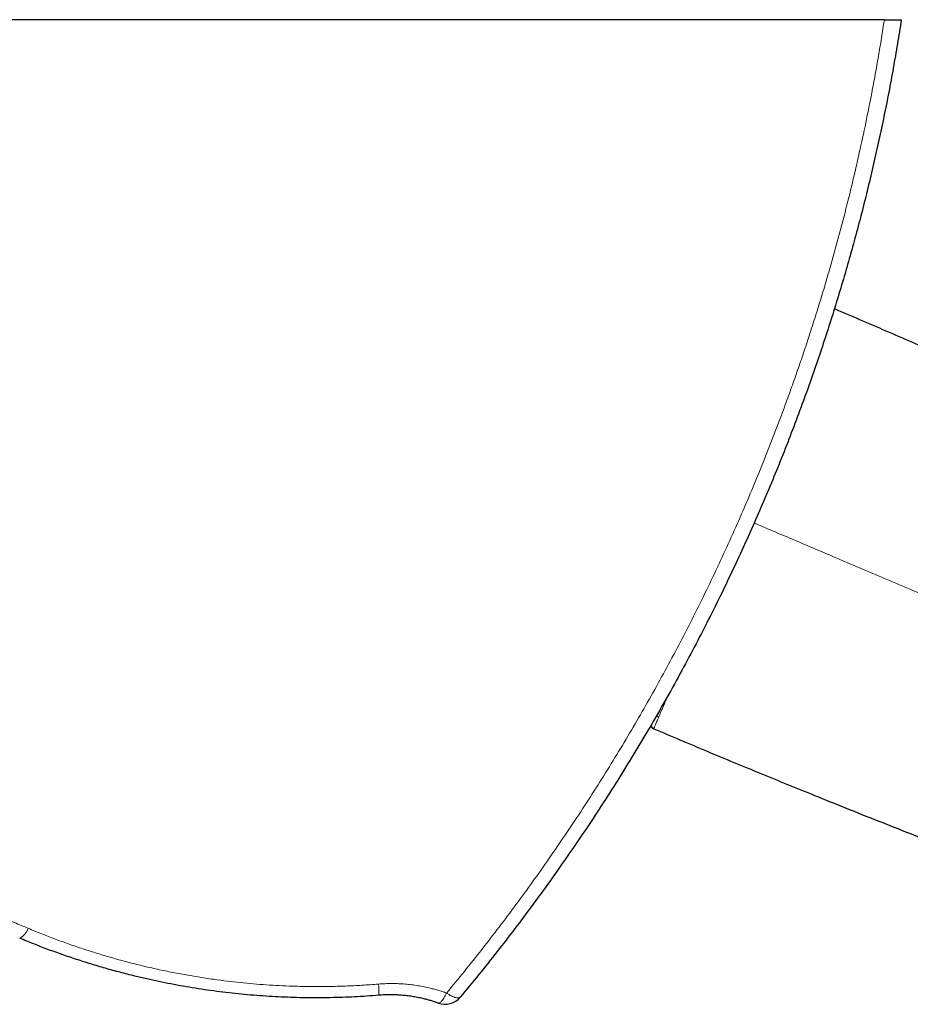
# Model space of a CAD drawing. Header units: millimetres. Extents: x 8 to 1339, y 12 to 1557.
# Tile 3 of 45: x 582 to 672, y 141 to 240. Entities that reach past the tile are written whole.
import ezdxf

# ---------------------------------------------------------------- set-up
doc = ezdxf.new("R2010")
doc.units = ezdxf.units.MM

msp = doc.modelspace()

# ---------------------------------------------------------------- linework, layer by layer
at = {"color": 7, "linetype": 'Continuous', "lineweight": 30}
msp.add_line((668.938, 240.316), (414.584, 240.316), dxfattribs=at)
at = {"color": 252, "linetype": 'Continuous', "lineweight": 0}
for p, q in [((647.146, 172.328), (646.972, 171.919)), ((646.231, 170.177), (646.238, 170.194))]:
    msp.add_line(p, q, dxfattribs=at)
at = {"color": 252, "linetype": 'Continuous', "lineweight": 0, "flags": 128}
for points in [[(624.047, 141.405), (624.087, 141.398), (624.131, 141.405), (624.18, 141.424), (624.233, 141.457), (624.289, 141.503), (624.348, 141.562), (624.409, 141.632), (624.473, 141.715), (624.539, 141.808), (624.606, 141.912), (624.673, 142.026), (624.741, 142.148), (624.809, 142.279), (624.877, 142.416)], [(626.258, 142.007), (626.221, 141.973), (626.174, 141.949), (626.118, 141.933), (626.052, 141.926), (625.978, 141.928), (625.895, 141.939), (625.804, 141.959), (625.706, 141.988), (625.601, 142.026), (625.49, 142.072), (625.375, 142.126), (625.255, 142.188), (625.131, 142.258), (625.005, 142.334), (624.877, 142.416)]]:
    msp.add_lwpolyline(points, dxfattribs=at)
at = {"color": 7, "linetype": 'Continuous', "lineweight": 30}
for centre, radius, start, end in [((645.926, 169.461), 0.5, 192.98595, 246.9946), ((624.722, 143.288), 2, 250.28317, 320.19273)]:
    msp.add_arc(centre, radius, start, end, dxfattribs=at)
at = {"color": 252, "linetype": 'Continuous', "lineweight": 0}
for centre, radius, start, end in [((581.182, 149.42), 1.656, 296.3028, 342.96975), ((612.306, 142.651), 5.767, 355.46845, 6.67327)]:
    msp.add_arc(centre, radius, start, end, dxfattribs=at)
for points, knots in [([(624.877, 142.416), (625.476, 143.144), (626.676, 144.598), (628.436, 146.811), (630.168, 149.049), (631.87, 151.314), (633.54, 153.604), (635.183, 155.924), (636.797, 158.274), (638.383, 160.654), (639.935, 163.058), (641.455, 165.487), (642.941, 167.939), (644.399, 170.424), (645.827, 172.941), (647.225, 175.491), (648.588, 178.063), (649.915, 180.658), (651.205, 183.275), (652.462, 185.919), (653.684, 188.59), (654.87, 191.288), (656.018, 194.007), (657.128, 196.746), (658.198, 199.505), (659.097, 201.925), (659.838, 203.999), (660.437, 205.722), (661.02, 207.45), (661.714, 209.573), (662.506, 212.095), (663.376, 215.024), (664.203, 217.969), (664.987, 220.935), (665.727, 223.919), (666.424, 226.923), (667.075, 229.941), (667.599, 232.57), (668.017, 234.803), (668.341, 236.636), (668.651, 238.473), (668.842, 239.702), (668.938, 240.316)], [0, 0, 0, 0, 0.026258, 0.052517, 0.078774, 0.105075, 0.131377, 0.157678, 0.184182, 0.210687, 0.237191, 0.26374, 0.29029, 0.316839, 0.343713, 0.370589, 0.397463, 0.424385, 0.451309, 0.478231, 0.505368, 0.532507, 0.559645, 0.586833, 0.614023, 0.641211, 0.657928, 0.674645, 0.691367, 0.708089, 0.736026, 0.763963, 0.791925, 0.819887, 0.847984, 0.87608, 0.904203, 0.932326, 0.949242, 0.966157, 0.983079, 1, 1, 1, 1]), ([(675.081, 181.514), (673.182, 182.321), (669.383, 183.936), (664.092, 186.186), (659.577, 188.106), (656.961, 189.218), (655.838, 189.695)], [0, 0, 0, 0, 0.296134, 0.59226, 0.82492, 1, 1, 1, 1]), ([(646.972, 171.919), (646.911, 171.777), (646.791, 171.495), (646.631, 171.117), (646.485, 170.774), (646.353, 170.463), (646.276, 170.284), (646.238, 170.194)], [0, 0, 0, 0, 0.2009961, 0.4012273, 0.6009828, 0.8005069, 1, 1, 1, 1]), ([(646.231, 170.177), (646.2, 170.192), (646.137, 170.224), (646.064, 170.284), (646.031, 170.331), (646.018, 170.349)], [0, 0, 0, 0, 0.368104, 0.760085, 1, 1, 1, 1]), ([(646.231, 170.176), (646.192, 170.085), (646.114, 169.902), (646.018, 169.676), (645.936, 169.483), (645.869, 169.326), (645.817, 169.202), (645.777, 169.109), (645.75, 169.046), (645.734, 169.007), (645.732, 169.003), (645.731, 169)], [0, 0, 0, 0, 0.111255, 0.222672, 0.334299, 0.446157, 0.558243, 0.668525, 0.778956, 0.889474, 1, 1, 1, 1]), ([(501.458, 148.935), (502.105, 149.202), (503.4, 149.737), (505.36, 150.49), (507.329, 151.204), (509.309, 151.876), (511.304, 152.511), (513.302, 153.102), (515.3, 153.651), (517.297, 154.157), (519.306, 154.625), (521.225, 155.032), (523.051, 155.385), (524.782, 155.69), (526.519, 155.966), (528.262, 156.213), (530.02, 156.432), (531.791, 156.622), (533.576, 156.783), (535.364, 156.913), (537.154, 157.013), (538.957, 157.083), (540.772, 157.122), (542.598, 157.129), (544.425, 157.105), (546.25, 157.049), (547.977, 156.966), (549.605, 156.861), (551.135, 156.741), (552.738, 156.59), (554.413, 156.407), (556.159, 156.186), (557.9, 155.936), (559.636, 155.657), (561.374, 155.348), (563.114, 155.008), (564.856, 154.637), (566.589, 154.237), (568.313, 153.808), (570.037, 153.348), (571.761, 152.857), (573.484, 152.333), (575.195, 151.782), (576.893, 151.202), (578.489, 150.626), (579.984, 150.06), (581.381, 149.509), (582.304, 149.126), (582.765, 148.935)], [0, 0, 0, 0, 0.02555, 0.0511, 0.076335, 0.101577, 0.126818, 0.152053, 0.176757, 0.201468, 0.226178, 0.250883, 0.271858, 0.292839, 0.313822, 0.334803, 0.355778, 0.377092, 0.398411, 0.419733, 0.441053, 0.462367, 0.484064, 0.505767, 0.527472, 0.549176, 0.570873, 0.589122, 0.607372, 0.625621, 0.646584, 0.667551, 0.688521, 0.709489, 0.730451, 0.751748, 0.773051, 0.794355, 0.815658, 0.836955, 0.858627, 0.880304, 0.901984, 0.923662, 0.945334, 0.963556, 0.981778, 1, 1, 1, 1]), ([(582.765, 148.935), (583.22, 148.747), (584.13, 148.371), (585.511, 147.84), (586.902, 147.334), (588.309, 146.855), (589.729, 146.401), (591.164, 145.974), (592.608, 145.576), (594.084, 145.2), (595.592, 144.849), (597.131, 144.525), (598.679, 144.232), (600.234, 143.971), (601.712, 143.755), (603.112, 143.578), (604.432, 143.435), (605.749, 143.316), (607.062, 143.22), (608.37, 143.147), (609.799, 143.093), (611.35, 143.065), (613.021, 143.072), (614.693, 143.116), (616.365, 143.195), (617.477, 143.279), (618.034, 143.321)], [0, 0, 0, 0, 0.041486, 0.08298, 0.124475, 0.16596, 0.207725, 0.249498, 0.291272, 0.333036, 0.376721, 0.420423, 0.464129, 0.50783, 0.551515, 0.588211, 0.624911, 0.661607, 0.697741, 0.733878, 0.770012, 0.815997, 0.862001, 0.908012, 0.954016, 1, 1, 1, 1]), ([(618.034, 143.321), (618.244, 143.336), (618.665, 143.366), (619.298, 143.379), (619.929, 143.37), (620.565, 143.336), (621.204, 143.276), (621.845, 143.191), (622.48, 143.08), (623.051, 142.957), (623.557, 142.831), (624.002, 142.705), (624.442, 142.569), (624.732, 142.467), (624.877, 142.416)], [0, 0, 0, 0, 0.0899956, 0.1800754, 0.2701566, 0.360154, 0.452927, 0.5457878, 0.6386513, 0.731428, 0.7984469, 0.8654659, 0.9327329, 1, 1, 1, 1])]:
    msp.add_open_spline(points, degree=3, knots=knots, dxfattribs=at)
at = {"color": 7, "linetype": 'Continuous', "lineweight": 30}
for points, knots in [([(670.641, 240.316), (670.513, 239.504), (670.256, 237.882), (669.834, 235.455), (669.384, 233.035), (668.904, 230.62), (668.395, 228.211), (667.856, 225.808), (667.289, 223.414), (666.692, 221.026), (666.066, 218.646), (665.411, 216.274), (664.727, 213.911), (664.015, 211.556), (663.274, 209.21), (662.505, 206.873), (661.707, 204.547), (660.853, 202.153), (659.941, 199.694), (658.967, 197.173), (657.959, 194.666), (656.918, 192.172), (655.843, 189.692), (654.735, 187.225), (653.594, 184.775), (652.368, 182.231), (651.05, 179.595), (649.636, 176.87), (648.182, 174.168), (646.681, 171.479), (645.134, 168.805), (643.541, 166.146), (641.908, 163.513), (640.263, 160.95), (638.611, 158.457), (636.953, 156.033), (635.259, 153.634), (633.53, 151.258), (631.766, 148.906), (629.965, 146.579), (628.133, 144.276), (626.883, 142.763), (626.258, 142.007)], [0, 0, 0, 0, 0.022269, 0.044538, 0.066821, 0.089104, 0.111435, 0.133768, 0.156101, 0.178433, 0.200817, 0.223203, 0.24559, 0.267974, 0.290408, 0.312842, 0.335289, 0.357737, 0.382456, 0.407177, 0.431898, 0.456617, 0.481405, 0.506194, 0.530984, 0.555771, 0.583975, 0.612178, 0.640406, 0.668634, 0.697178, 0.725721, 0.75429, 0.782858, 0.809948, 0.837038, 0.864149, 0.89126, 0.918434, 0.945609, 0.972804, 1, 1, 1, 1]), ([(668.938, 240.316), (669.01, 240.316), (669.154, 240.316), (669.363, 240.316), (669.564, 240.316), (669.753, 240.316), (669.929, 240.316), (670.09, 240.316), (670.232, 240.316), (670.354, 240.316), (670.457, 240.316), (670.539, 240.316), (670.597, 240.316), (670.634, 240.316), (670.639, 240.316), (670.641, 240.316)], [0, 0, 0, 0, 0.076637, 0.153514, 0.230143, 0.306809, 0.383722, 0.460389, 0.5366, 0.613051, 0.689271, 0.766508, 0.843982, 0.921231, 1, 1, 1, 1]), ([(663.914, 211.253), (665.64, 210.515), (669.153, 209.012), (674.437, 206.706), (680.087, 204.202), (686.038, 201.522), (690.2, 199.605), (692.281, 198.646)], [0, 0, 0, 0, 0.181381, 0.369252, 0.557131, 0.778565, 1, 1, 1, 1]), ([(645.731, 169), (647.521, 168.244), (651.103, 166.73), (656.492, 164.5), (662.215, 162.168), (668.274, 159.741), (672.543, 158.074), (674.677, 157.241)], [0, 0, 0, 0, 0.186651, 0.373313, 0.559983, 0.779991, 1, 1, 1, 1]), ([(618.055, 142.195), (617.649, 142.164), (616.839, 142.101), (615.619, 142.032), (614.397, 141.98), (613.171, 141.947), (611.945, 141.935), (610.715, 141.941), (609.482, 141.968), (608.245, 142.014), (607.009, 142.08), (605.771, 142.166), (604.533, 142.272), (603.293, 142.399), (602.057, 142.545), (600.822, 142.712), (599.591, 142.898), (598.362, 143.104), (597.138, 143.33), (595.917, 143.575), (594.702, 143.84), (593.399, 144.146), (592.011, 144.499), (590.539, 144.903), (589.076, 145.337), (587.622, 145.8), (586.179, 146.29), (584.745, 146.81), (583.323, 147.355), (582.385, 147.742), (581.916, 147.935)], [0, 0, 0, 0, 0.032718, 0.065445, 0.098357, 0.13127, 0.16422, 0.19717, 0.230469, 0.263767, 0.297105, 0.330443, 0.364026, 0.397609, 0.431232, 0.464855, 0.498541, 0.532226, 0.565951, 0.599675, 0.633409, 0.667151, 0.708652, 0.750153, 0.791725, 0.833296, 0.874938, 0.916579, 0.95829, 1, 1, 1, 1]), ([(624.047, 141.405), (623.921, 141.449), (623.668, 141.537), (623.283, 141.657), (622.893, 141.766), (622.454, 141.876), (621.965, 141.981), (621.424, 142.076), (620.876, 142.151), (620.323, 142.204), (619.765, 142.237), (619.2, 142.247), (618.629, 142.236), (618.246, 142.209), (618.055, 142.195)], [0, 0, 0, 0, 0.067263, 0.134588, 0.201978, 0.269433, 0.359537, 0.449897, 0.540425, 0.631313, 0.722378, 0.81372, 0.906761, 1, 1, 1, 1])]:
    msp.add_open_spline(points, degree=3, knots=knots, dxfattribs=at)

doc.saveas('drawing.dxf')
